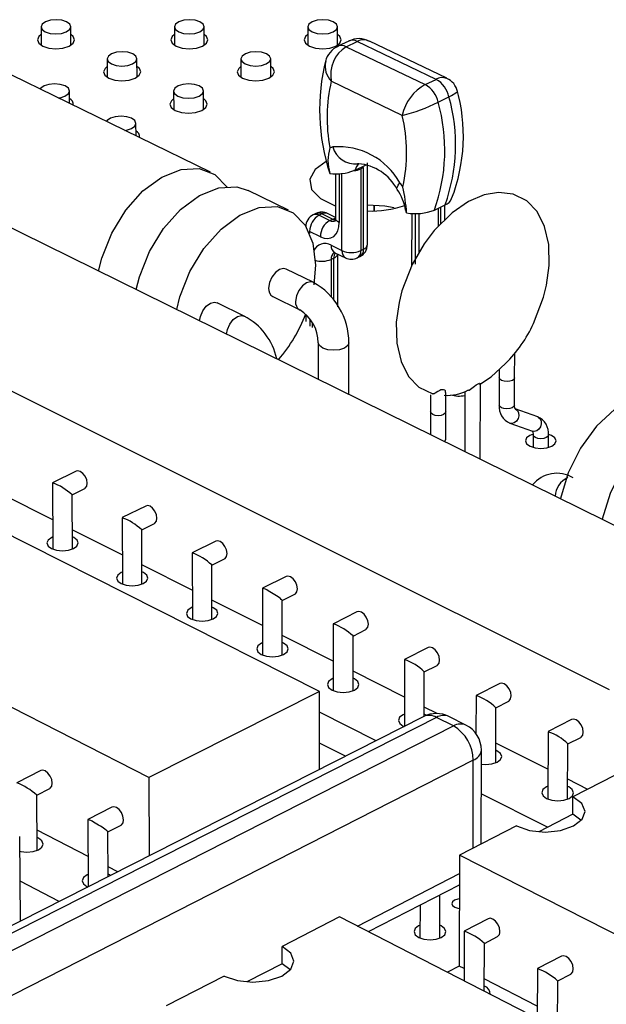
# Model space of a CAD drawing. Extents: x 0 to 201, y 0 to 148.
# Tile 7 of 13: x 125 to 138, y 103 to 125. Entities that reach past the tile are written whole.
import ezdxf

# ---------------------------------------------------------------- set-up
doc = ezdxf.new("R2010")
doc.units = 0
doc.layers.get('0').update_dxf_attribs({"linetype": 'CONTINUOUS'})

msp = doc.modelspace()

# ---------------------------------------------------------------- linework, layer by layer
at = {"color": 7, "linetype": 'CONTINUOUS'}
for p, q in [((125.91, 125.05), (125.913, 124.642)), ((126.573, 124.646), (126.57, 125.054)), ((128.872, 125.051), (128.873, 124.643)), ((129.532, 124.645), (129.531, 125.053)), ((131.833, 125.052), (131.833, 124.644)), ((132.492, 124.644), (132.492, 125.052)), ((132.741, 124.737), (132.501, 124.622)), ((132.685, 124.611), (132.925, 124.727)), ((132.685, 124.611), (134.44, 123.77)), ((134.68, 123.886), (132.925, 124.727)), ((134.917, 123.91), (133.201, 124.732)), ((129.67, 121.828), (124.293, 124.446)), ((127.378, 124.339), (127.38, 123.93)), ((128.041, 123.934), (128.039, 124.343)), ((130.347, 124.34), (130.348, 123.931)), ((131.009, 123.932), (131.008, 124.342)), ((133.929, 123.086), (132.353, 123.844)), ((134.44, 123.77), (134.68, 123.886)), ((126.541, 123.352), (126.539, 123.629)), ((128.853, 123.625), (128.855, 123.215)), ((129.517, 123.217), (129.516, 123.628)), ((134.726, 123.378), (134.966, 123.495)), ((142.227, 112.217), (120.671, 122.843)), ((128.018, 122.633), (128.016, 122.91)), ((132.885, 121.873), (133.124, 121.99)), ((132.957, 122.014), (132.937, 122.009)), ((133.155, 120.217), (133.157, 122.03)), ((132.443, 121.794), (132.443, 120.808)), ((132.885, 121.873), (132.855, 121.86)), ((133.01, 121.9), (133.009, 120.086)), ((133.07, 121.929), (133.01, 121.9)), ((133.069, 120.115), (133.07, 121.929)), ((131.406, 120.983), (130.507, 121.421)), ((138.531, 110.331), (116.976, 121.095)), ((133.3, 121.092), (133.3, 120.965)), ((133.306, 121.092), (133.306, 120.965)), ((134.641, 120.985), (134.88, 121.102)), ((134.871, 120.762), (134.872, 121.098)), ((132.012, 120.906), (131.953, 120.877)), ((132.142, 120.899), (132.082, 120.869)), ((132.082, 120.869), (132.321, 120.753)), ((132.381, 120.782), (132.142, 120.899)), ((132.443, 120.822), (132.271, 120.906)), ((134.139, 120.911), (134.137, 119.743)), ((132.321, 120.753), (132.381, 120.782)), ((132.112, 120.393), (131.873, 120.509)), ((132.351, 120.202), (132.59, 120.086)), ((132.43, 120.038), (132.669, 119.922)), ((132.497, 118.839), (132.497, 120.006)), ((133.009, 120.086), (133.069, 120.115)), ((132.41, 119.919), (132.351, 119.89)), ((132.929, 119.922), (132.989, 119.951)), ((131.952, 119.38), (131.352, 119.674)), ((132.002, 119.758), (131.965, 119.323)), ((130.421, 118.631), (129.821, 118.926)), ((131.054, 119.063), (131.653, 118.769)), ((131.648, 118.772), (131.653, 118.769)), ((131.788, 118.665), (131.788, 118.512)), ((132.093, 110.296), (116.74, 118.05)), ((132.064, 118.039), (132.064, 117.227)), ((132.744, 116.892), (132.744, 118.039)), ((136.423, 117.25), (136.426, 117.803)), ((136.082, 117.447), (136.082, 117.252)), ((136.083, 117.272), (136.08, 116.654)), ((136.42, 116.653), (136.422, 117.271)), ((135.319, 116.959), (135.315, 115.624)), ((135.655, 115.456), (135.662, 117.128)), ((134.555, 116.881), (134.554, 116.464)), ((134.896, 116.463), (134.898, 116.932)), ((134.555, 116.545), (134.554, 116)), ((134.894, 115.895), (134.896, 116.544)), ((136.935, 116.391), (136.435, 116.573)), ((128.305, 108.385), (112.955, 116.241)), ((136.319, 116.253), (136.309, 116.258)), ((136.319, 116.253), (136.82, 116.073)), ((136.835, 115.993), (136.833, 115.715)), ((137.172, 115.713), (137.174, 115.991)), ((126.688, 115.19), (126.164, 114.932)), ((126.163, 114.93), (126.173, 113.457)), ((126.598, 114.662), (126.879, 114.8)), ((126.169, 114.106), (125.067, 114.661)), ((126.607, 113.46), (126.598, 114.663)), ((128.234, 114.414), (127.71, 114.156)), ((127.709, 114.154), (127.717, 112.678)), ((127.713, 113.328), (126.604, 113.887)), ((128.145, 113.885), (128.426, 114.025)), ((128.151, 112.68), (128.145, 113.887)), ((129.788, 113.635), (129.264, 113.375)), ((129.263, 113.373), (129.269, 111.894)), ((129.701, 113.104), (129.982, 113.244)), ((129.266, 112.546), (128.149, 113.108)), ((129.704, 111.896), (129.701, 113.106)), ((131.351, 112.851), (130.828, 112.59)), ((130.826, 112.588), (130.829, 111.107)), ((131.264, 112.319), (131.546, 112.46)), ((130.828, 111.759), (129.703, 112.326)), ((131.266, 111.107), (131.264, 112.32)), ((132.922, 112.063), (132.399, 111.801)), ((132.398, 111.799), (132.398, 110.314)), ((132.398, 110.968), (131.265, 111.539)), ((132.836, 110.314), (132.837, 111.531)), ((132.837, 111.529), (133.119, 111.671)), ((134.502, 111.271), (133.98, 111.007)), ((133.979, 111.005), (133.976, 109.523)), ((134.418, 110.735), (134.7, 110.878)), ((133.977, 110.173), (132.836, 110.748)), ((134.416, 109.746), (134.418, 110.737)), ((136.091, 110.474), (135.569, 110.209)), ((132.093, 110.296), (128.305, 108.385)), ((132.094, 108.568), (132.093, 110.296)), ((135.568, 110.207), (135.565, 109.364)), ((134.703, 109.808), (134.416, 109.952)), ((136.008, 109.937), (136.291, 110.081)), ((134.405, 109.741), (120.744, 102.808)), ((134.687, 109.723), (121.024, 102.785)), ((133.349, 109.205), (132.093, 109.84)), ((135.066, 109.532), (134.687, 109.723)), ((135.343, 109.551), (134.965, 109.742)), ((136.003, 108.715), (136.008, 109.938)), ((121.402, 102.585), (135.066, 109.532)), ((133.948, 109.531), (133.971, 109.52)), ((137.689, 109.673), (137.167, 109.406)), ((135.565, 109.374), (135.553, 109.38)), ((137.166, 109.405), (137.158, 107.912)), ((132.671, 108.861), (132.093, 109.154)), ((137.161, 108.57), (136.005, 109.152)), ((137.599, 107.909), (137.607, 109.135)), ((137.607, 109.134), (137.89, 109.279)), ((135.677, 106.909), (135.685, 108.994)), ((135.506, 108.774), (121.85, 101.807)), ((125.905, 108.54), (125.37, 108.271)), ((138.967, 108.599), (137.718, 107.957)), ((128.305, 108.385), (128.313, 106.649)), ((138.045, 108.125), (137.602, 108.348)), ((125.815, 107.998), (126.105, 108.143)), ((125.825, 106.773), (125.815, 107.999)), ((137.151, 107.282), (135.682, 108.025)), ((137.716, 107.572), (137.718, 107.957)), ((127.485, 107.728), (126.95, 107.458)), ((137.716, 107.572), (136.96, 107.184)), ((137.895, 107.444), (137.716, 107.572)), ((126.949, 107.456), (126.959, 105.962)), ((127.396, 107.184), (127.686, 107.331)), ((126.955, 106.635), (125.821, 107.22)), ((127.402, 106.187), (127.396, 107.185)), ((136.463, 107.312), (135.202, 106.665)), ((125.451, 105.197), (125.436, 107.077)), ((135.202, 106.665), (135.194, 104.202)), ((141.653, 103.384), (135.202, 106.665)), ((127.614, 106.295), (127.401, 106.405)), ((126.312, 105.634), (125.444, 106.084)), ((133.177, 104.967), (135.2, 106.009)), ((126.926, 105.968), (126.949, 105.957)), ((135.2, 105.99), (135.182, 105.999)), ((134.764, 104.826), (134.766, 105.785)), ((134.324, 105.557), (134.322, 104.827)), ((132.537, 105.296), (131.259, 104.639)), ((138.988, 101.984), (132.537, 105.296)), ((135.835, 105.253), (135.304, 104.979)), ((133.18, 104.965), (133.18, 104.969)), ((135.304, 104.978), (135.3, 103.877)), ((135.748, 103.647), (135.752, 104.706)), ((135.752, 104.705), (136.041, 104.855)), ((131.259, 104.252), (131.259, 104.639)), ((137.461, 104.423), (136.931, 104.147)), ((131.259, 104.252), (130.475, 103.849)), ((131.435, 104.123), (131.259, 104.252)), ((135.194, 104.202), (134.931, 104.066)), ((135.301, 104.148), (135.194, 104.202)), ((136.93, 104.146), (136.924, 103.043)), ((129.975, 103.98), (128.685, 103.318)), ((136.926, 103.314), (135.749, 103.918)), ((137.373, 102.813), (137.379, 103.874)), ((137.379, 103.873), (137.669, 104.023))]:
    msp.add_line(p, q, dxfattribs=at)
at = {"color": 8, "linetype": 'CONTINUOUS'}
for p, q in [((132.53, 121.793), (132.53, 120.706)), ((132.59, 120.086), (132.59, 121.8)), ((134.214, 120.91), (134.212, 119.785)), ((134.303, 120.042), (134.305, 120.908)), ((134.726, 121.027), (134.725, 120.617)), ((134.785, 120.677), (134.786, 121.056)), ((131.873, 120.509), (131.873, 120.463)), ((132.351, 119.89), (132.351, 119.048)), ((132.41, 118.987), (132.41, 119.919)), ((131.874, 118.563), (131.874, 118.41)), ((131.933, 118.381), (131.933, 118.478)), ((135.499, 106.817), (135.506, 108.774)), ((132.936, 105.091), (135.201, 106.255))]:
    msp.add_line(p, q, dxfattribs=at)
at = {"color": 7, "linetype": 'CONTINUOUS'}
for points in [[(126.471, 124.94), (126.543, 124.992), (126.57, 125.052), (126.546, 125.113), (126.476, 125.164), (126.37, 125.198), (126.244, 125.21), (126.117, 125.198), (126.01, 125.164), (125.937, 125.113), (125.91, 125.052), (125.934, 124.992), (126.004, 124.94), (126.111, 124.906), (126.237, 124.894), (126.363, 124.906), (126.471, 124.94)], [(129.433, 124.94), (129.505, 124.992), (129.531, 125.052), (129.507, 125.113), (129.436, 125.164), (129.329, 125.198), (129.203, 125.21), (129.077, 125.198), (128.97, 125.164), (128.897, 125.113), (128.872, 125.052), (128.896, 124.992), (128.967, 124.94), (129.073, 124.906), (129.2, 124.894), (129.326, 124.906), (129.433, 124.94)], [(132.396, 124.94), (132.467, 124.992), (132.492, 125.052), (132.467, 125.113), (132.396, 125.164), (132.289, 125.198), (132.163, 125.21), (132.037, 125.198), (131.93, 125.164), (131.858, 125.113), (131.833, 125.052), (131.858, 124.992), (131.929, 124.94), (132.036, 124.906), (132.162, 124.894), (132.289, 124.906), (132.396, 124.94)], [(125.912, 124.879), (125.863, 124.838), (125.83, 124.763), (125.86, 124.687), (125.947, 124.623), (126.08, 124.58), (126.238, 124.565), (126.396, 124.58), (126.531, 124.623)], [(126.531, 124.623), (126.621, 124.687), (126.654, 124.763), (126.624, 124.838), (126.571, 124.883)], [(128.872, 124.88), (128.823, 124.838), (128.79, 124.763), (128.821, 124.687), (128.909, 124.623), (129.042, 124.58), (129.2, 124.565), (129.358, 124.58), (129.492, 124.623)], [(129.492, 124.623), (129.582, 124.687), (129.614, 124.763), (129.584, 124.838), (129.532, 124.882)], [(131.833, 124.881), (131.782, 124.838), (131.751, 124.763), (131.782, 124.687), (131.871, 124.623), (132.005, 124.58), (132.163, 124.565), (132.32, 124.58), (132.454, 124.623)], [(132.454, 124.623), (132.543, 124.687), (132.575, 124.763), (132.543, 124.838), (132.492, 124.881)], [(127.94, 124.229), (128.013, 124.28), (128.039, 124.341), (128.015, 124.402), (127.944, 124.453), (127.838, 124.488), (127.711, 124.5), (127.585, 124.488), (127.477, 124.453), (127.404, 124.402), (127.378, 124.341), (127.402, 124.28), (127.473, 124.229), (127.579, 124.194), (127.706, 124.182), (127.833, 124.194), (127.94, 124.229)], [(130.911, 124.229), (130.983, 124.28), (131.008, 124.341), (130.983, 124.402), (130.912, 124.453), (130.805, 124.488), (130.678, 124.5), (130.552, 124.488), (130.445, 124.453), (130.372, 124.402), (130.347, 124.341), (130.372, 124.28), (130.443, 124.229), (130.55, 124.194), (130.676, 124.182), (130.803, 124.194), (130.911, 124.229)], [(127.379, 124.168), (127.33, 124.127), (127.297, 124.051), (127.327, 123.975), (127.415, 123.911), (127.549, 123.868), (127.707, 123.852), (127.865, 123.868), (128, 123.911)], [(128, 123.911), (128.091, 123.975), (128.123, 124.051), (128.093, 124.127), (128.04, 124.172)], [(130.347, 124.17), (130.297, 124.127), (130.265, 124.051), (130.296, 123.975), (130.385, 123.911), (130.519, 123.868), (130.677, 123.852), (130.835, 123.868), (130.969, 123.911)], [(130.969, 123.911), (131.059, 123.975), (131.091, 124.051), (131.06, 124.127), (131.008, 124.171)], [(126.44, 123.514), (126.513, 123.565), (126.539, 123.626), (126.516, 123.688), (126.445, 123.739), (126.338, 123.774), (126.212, 123.786), (126.085, 123.774), (125.976, 123.739), (125.903, 123.688), (125.89, 123.669)], [(129.418, 123.514), (129.49, 123.565), (129.516, 123.626), (129.492, 123.688), (129.42, 123.739), (129.313, 123.774), (129.186, 123.786), (129.06, 123.774), (128.952, 123.739), (128.879, 123.688), (128.853, 123.626), (128.878, 123.565), (128.949, 123.514), (129.056, 123.479), (129.183, 123.467), (129.31, 123.479), (129.418, 123.514)], [(126.293, 123.473), (126.332, 123.479), (126.44, 123.514)], [(128.854, 123.454), (128.804, 123.412), (128.772, 123.336), (128.802, 123.26), (128.891, 123.195), (129.025, 123.151), (129.183, 123.136), (129.342, 123.151), (129.477, 123.195)], [(129.477, 123.195), (129.568, 123.26), (129.6, 123.336), (129.569, 123.412), (129.517, 123.457)], [(127.917, 122.795), (127.99, 122.847), (128.016, 122.908), (127.992, 122.969), (127.921, 123.021), (127.814, 123.056), (127.687, 123.068), (127.559, 123.056), (127.451, 123.021), (127.378, 122.969), (127.364, 122.951)], [(127.77, 122.753), (127.809, 122.76), (127.917, 122.795)], [(132.242, 122.059), (131.995, 121.885), (131.875, 121.668), (131.914, 121.444), (132.11, 121.24), (132.438, 121.081), (132.443, 121.079)], [(127.188, 119.63), (127.259, 119.915), (127.48, 120.472), (127.791, 120.983), (128.171, 121.409), (128.59, 121.718), (129.017, 121.888), (129.421, 121.906), (129.77, 121.771), (130.04, 121.494), (130.041, 121.493)], [(128.023, 119.219), (128.095, 119.504), (128.316, 120.062), (128.628, 120.573), (129.008, 121), (129.427, 121.31), (129.854, 121.48), (130.257, 121.498), (130.507, 121.421)], [(136.841, 118.466), (137.067, 119.053), (137.132, 119.315), (137.191, 119.753), (137.179, 120.219), (137.087, 120.623), (136.922, 120.949), (136.695, 121.187), (136.388, 121.339), (136.067, 121.375), (135.745, 121.319), (135.399, 121.173), (135.033, 120.923), (134.634, 120.527), (134.416, 120.238), (134.149, 119.776)], [(133.752, 121.035), (133.544, 121.072), (133.156, 121.093)], [(128.921, 118.776), (128.993, 119.061), (129.214, 119.62), (129.527, 120.133), (129.907, 120.56), (130.326, 120.871), (130.753, 121.042), (131.156, 121.06), (131.505, 120.926), (131.774, 120.649), (131.944, 120.25), (132.002, 119.758)], [(134.025, 120.924), (134.012, 120.947), (134.007, 120.995)], [(132.112, 120.393), (132.193, 120.363), (132.272, 120.354), (132.344, 120.367), (132.407, 120.4), (132.46, 120.453), (132.498, 120.524), (132.522, 120.609), (132.53, 120.706)], [(132.443, 120.808), (132.438, 120.754), (132.43, 120.73), (132.432, 120.732)], [(132.41, 120.047), (132.413, 120.045), (132.43, 120.038)], [(134.149, 119.776), (133.922, 119.188), (133.858, 118.929), (133.797, 118.493), (133.808, 118.03), (133.901, 117.62), (134.068, 117.29), (134.299, 117.051), (134.61, 116.902), (134.613, 116.902)], [(131.352, 119.674), (131.295, 119.687), (131.203, 119.665), (131.111, 119.597), (131.033, 119.495), (130.981, 119.373), (130.962, 119.251)], [(129.429, 118.526), (129.447, 118.625), (129.499, 118.747), (129.577, 118.85), (129.67, 118.918), (129.763, 118.94), (129.821, 118.926)], [(135.64, 117.109), (135.905, 117.281), (136.219, 117.575)], [(134.892, 116.933), (134.886, 116.972), (134.87, 116.987), (134.843, 116.996), (134.818, 116.996), (134.788, 116.99), (134.759, 116.979), (134.718, 116.958), (134.658, 116.921), (134.635, 116.908), (134.612, 116.902), (134.606, 116.904)], [(135.401, 116.983), (135.411, 116.987), (135.474, 117.032), (135.531, 117.075), (135.57, 117.102), (135.6, 117.12), (135.626, 117.133), (135.644, 117.138), (135.658, 117.136), (135.659, 117.128)], [(139.934, 116.83), (139.868, 116.859), (139.491, 116.914), (139.073, 116.814), (138.646, 116.564), (138.24, 116.184), (137.888, 115.701), (137.614, 115.152), (137.44, 114.578), (137.44, 114.577)], [(136.437, 116.571), (136.438, 116.571), (136.428, 116.591), (136.42, 116.637), (136.42, 116.653)], [(141.224, 116.046), (141.105, 116.2), (140.797, 116.406), (140.42, 116.462), (140.003, 116.36), (139.575, 116.11), (139.17, 115.729), (138.817, 115.245), (138.542, 114.696), (138.368, 114.121), (138.368, 114.119)], [(136.817, 116.074), (136.817, 116.074), (136.827, 116.054), (136.834, 116.009), (136.835, 115.993)], [(136.832, 116.007), (136.761, 115.98), (136.688, 115.925), (136.663, 115.861), (136.69, 115.796), (136.765, 115.741), (136.876, 115.705), (137.006, 115.692), (137.136, 115.705), (137.246, 115.741), (137.246, 115.741)], [(137.246, 115.741), (137.319, 115.796), (137.344, 115.861), (137.317, 115.925), (137.242, 115.98), (137.176, 116.005)], [(126.879, 114.8), (126.892, 114.808), (126.924, 114.853), (126.935, 114.919), (126.923, 114.997), (126.89, 115.074), (126.84, 115.14), (126.782, 115.183), (126.724, 115.198), (126.688, 115.19)], [(128.426, 114.025), (128.438, 114.032), (128.471, 114.077), (128.483, 114.143), (128.471, 114.221), (128.437, 114.299), (128.387, 114.364), (128.329, 114.408), (128.271, 114.423), (128.234, 114.414)], [(126.171, 113.727), (126.147, 113.716), (126.07, 113.66), (126.042, 113.594), (126.067, 113.527), (126.141, 113.471)], [(126.141, 113.471), (126.253, 113.434), (126.385, 113.42), (126.518, 113.434), (126.632, 113.471), (126.708, 113.527), (126.736, 113.594), (126.711, 113.66), (126.637, 113.716), (126.605, 113.73)], [(129.982, 113.244), (129.994, 113.252), (130.027, 113.296), (130.038, 113.363), (130.026, 113.441), (129.993, 113.519), (129.943, 113.585), (129.884, 113.629), (129.826, 113.644), (129.788, 113.635)], [(127.715, 112.949), (127.69, 112.938), (127.613, 112.881), (127.586, 112.815), (127.611, 112.748), (127.685, 112.692)], [(127.685, 112.692), (127.798, 112.654), (127.931, 112.641), (128.064, 112.654), (128.177, 112.692), (128.253, 112.748), (128.281, 112.815), (128.255, 112.881), (128.181, 112.938), (128.15, 112.951)], [(131.546, 112.46), (131.558, 112.467), (131.591, 112.512), (131.603, 112.578), (131.591, 112.656), (131.557, 112.735), (131.507, 112.801), (131.448, 112.845), (131.389, 112.86), (131.351, 112.851)], [(131.263, 112.319), (131.264, 112.319), (131.264, 112.323), (131.257, 112.331), (131.244, 112.343), (131.224, 112.358), (131.2, 112.377), (131.171, 112.397), (131.137, 112.42), (131.101, 112.443), (131.064, 112.467), (131.026, 112.49), (130.988, 112.512), (130.952, 112.533), (130.919, 112.551), (130.89, 112.566), (130.866, 112.578), (130.847, 112.586), (130.834, 112.59), (130.828, 112.59)], [(129.268, 112.167), (129.241, 112.155), (129.165, 112.099), (129.138, 112.032), (129.163, 111.965), (129.238, 111.908)], [(129.238, 111.908), (129.351, 111.87), (129.484, 111.857), (129.618, 111.87), (129.731, 111.908), (129.808, 111.965), (129.835, 112.032), (129.809, 112.099), (129.734, 112.155), (129.704, 112.169)], [(133.119, 111.671), (133.13, 111.678), (133.164, 111.723), (133.176, 111.789), (133.164, 111.868), (133.13, 111.946), (133.08, 112.013), (133.021, 112.057), (132.961, 112.072), (132.922, 112.063)], [(130.829, 111.381), (130.801, 111.369), (130.725, 111.312), (130.698, 111.244), (130.724, 111.177), (130.8, 111.12)], [(130.8, 111.12), (130.913, 111.082), (131.047, 111.068), (131.18, 111.082), (131.294, 111.12), (131.37, 111.177), (131.397, 111.244), (131.371, 111.312), (131.295, 111.369), (131.266, 111.382)], [(134.7, 110.878), (134.711, 110.885), (134.745, 110.929), (134.757, 110.996), (134.746, 111.075), (134.712, 111.153), (134.661, 111.22), (134.602, 111.264), (134.542, 111.28), (134.502, 111.271)], [(132.398, 110.591), (132.37, 110.578), (132.294, 110.52), (132.267, 110.453), (132.293, 110.385), (132.369, 110.327)], [(132.369, 110.327), (132.483, 110.289), (132.617, 110.276), (132.752, 110.289), (132.865, 110.327), (132.941, 110.385), (132.968, 110.453), (132.941, 110.52), (132.865, 110.578), (132.836, 110.59)], [(136.291, 110.081), (136.301, 110.087), (136.335, 110.132), (136.348, 110.199), (136.336, 110.277), (136.302, 110.356), (136.252, 110.423), (136.192, 110.468), (136.131, 110.483), (136.091, 110.474)], [(133.976, 109.796), (133.947, 109.782), (133.871, 109.725), (133.844, 109.656), (133.872, 109.588), (133.948, 109.531)], [(134.476, 109.764), (134.443, 109.782), (134.416, 109.795)], [(137.89, 109.279), (137.9, 109.285), (137.934, 109.33), (137.947, 109.397), (137.935, 109.476), (137.902, 109.555), (137.851, 109.622), (137.79, 109.666), (137.73, 109.682), (137.689, 109.673)], [(135.684, 108.685), (135.785, 108.677), (135.92, 108.691), (136.034, 108.73), (136.11, 108.788), (136.136, 108.856), (136.108, 108.924), (136.031, 108.982), (136.004, 108.995)], [(126.105, 108.143), (126.116, 108.15), (126.149, 108.195), (126.16, 108.262), (126.148, 108.341), (126.114, 108.42), (126.063, 108.488), (126.004, 108.533), (125.944, 108.549), (125.905, 108.54)], [(137.159, 108.193), (137.127, 108.178), (137.052, 108.12), (137.026, 108.051), (137.054, 107.982), (137.131, 107.924)], [(137.131, 107.924), (137.247, 107.885), (137.382, 107.871), (137.517, 107.885), (137.631, 107.924), (137.707, 107.982), (137.733, 108.051), (137.704, 108.12), (137.627, 108.178), (137.601, 108.19)], [(136.463, 107.312), (136.755, 107.213), (137.098, 107.178), (137.441, 107.213), (137.73, 107.312), (137.921, 107.46), (137.986, 107.635), (137.914, 107.809), (137.718, 107.957)], [(127.686, 107.331), (127.697, 107.337), (127.73, 107.382), (127.742, 107.449), (127.729, 107.529), (127.695, 107.608), (127.644, 107.676), (127.585, 107.721), (127.525, 107.737), (127.485, 107.728)], [(127.396, 107.184), (127.396, 107.184), (127.395, 107.188), (127.388, 107.196), (127.374, 107.207), (127.354, 107.222), (127.329, 107.24), (127.299, 107.261), (127.265, 107.283), (127.228, 107.307), (127.189, 107.331), (127.15, 107.354), (127.112, 107.377), (127.076, 107.398), (127.042, 107.416), (127.013, 107.432), (126.988, 107.444), (126.969, 107.453), (126.956, 107.457), (126.95, 107.458)], [(125.439, 106.75), (125.462, 106.745), (125.598, 106.731), (125.734, 106.745), (125.85, 106.784), (125.928, 106.843), (125.957, 106.912), (125.931, 106.982), (125.856, 107.04), (125.823, 107.055)], [(126.957, 106.237), (126.931, 106.225), (126.853, 106.166), (126.825, 106.097), (126.85, 106.027), (126.926, 105.968)], [(127.455, 106.214), (127.434, 106.225), (127.402, 106.24)], [(135.199, 105.694), (135.16, 105.688), (135.091, 105.664), (135.045, 105.629), (135.029, 105.587), (135.046, 105.545), (135.092, 105.509), (135.162, 105.485), (135.198, 105.479)], [(136.098, 104.972), (136.086, 105.052), (136.052, 105.132), (136, 105.201), (135.939, 105.246), (135.878, 105.263), (135.835, 105.253)], [(134.323, 105.11), (134.292, 105.096), (134.216, 105.038), (134.19, 104.968), (134.217, 104.899), (134.294, 104.84), (134.409, 104.8), (134.545, 104.786), (134.68, 104.8), (134.794, 104.84), (134.794, 104.84)], [(134.794, 104.84), (134.87, 104.899), (134.897, 104.968), (134.869, 105.038), (134.792, 105.096), (134.764, 105.109)], [(129.975, 103.98), (130.268, 103.879), (130.614, 103.843), (130.962, 103.879), (131.256, 103.98), (131.453, 104.131), (131.522, 104.31), (131.454, 104.488), (131.259, 104.639)], [(137.669, 104.023), (137.677, 104.029), (137.713, 104.073), (137.725, 104.141), (137.714, 104.221), (137.679, 104.302), (137.627, 104.37), (137.566, 104.416), (137.504, 104.433), (137.461, 104.423)]]:
    msp.add_lwpolyline(points, dxfattribs=at)
at = {"color": 8, "linetype": 'CONTINUOUS'}
for points in [[(135.148, 123.612), (135.154, 123.609), (135.116, 123.576), (135.02, 123.521), (134.966, 123.495)], [(133.816, 121.442), (133.81, 121.454), (133.814, 121.488), (133.836, 121.534), (133.876, 121.589)], [(132.381, 120.782), (132.421, 120.797), (132.443, 120.801)], [(132.381, 120.782), (132.421, 120.767), (132.44, 120.764)], [(132.53, 120.706), (132.493, 120.728), (132.466, 120.753), (132.449, 120.78), (132.443, 120.808), (132.443, 120.808)], [(131.953, 119.38), (131.895, 119.394), (131.803, 119.371), (131.711, 119.304), (131.633, 119.201), (131.58, 119.079), (131.562, 118.957)], [(130.029, 118.23), (130.047, 118.33), (130.099, 118.452), (130.177, 118.555), (130.27, 118.623), (130.363, 118.645), (130.421, 118.631)], [(132.163, 117.921), (132.09, 117.975), (132.064, 118.038)], [(132.744, 118.039), (132.718, 117.975), (132.645, 117.921), (132.534, 117.884), (132.404, 117.872), (132.274, 117.884), (132.163, 117.921)], [(136.133, 117.202), (136.096, 117.229), (136.083, 117.261), (136.083, 117.262)], [(136.422, 117.261), (136.41, 117.229), (136.373, 117.202), (136.319, 117.184), (136.254, 117.178), (136.188, 117.184), (136.133, 117.202)], [(134.895, 116.504), (134.883, 116.472), (134.846, 116.445), (134.791, 116.426), (134.726, 116.42), (134.661, 116.426), (134.605, 116.445), (134.568, 116.472), (134.555, 116.504), (134.555, 116.504)], [(136.13, 116.594), (136.093, 116.622), (136.08, 116.654), (136.08, 116.654)], [(136.42, 116.653), (136.407, 116.622), (136.371, 116.594), (136.316, 116.576), (136.251, 116.57), (136.186, 116.576), (136.13, 116.594)], [(136.435, 116.572), (136.446, 116.568), (136.487, 116.534), (136.511, 116.481), (136.515, 116.418), (136.498, 116.354), (136.463, 116.299), (136.414, 116.261), (136.36, 116.247), (136.319, 116.253)], [(136.935, 116.391), (136.946, 116.387), (136.987, 116.352), (137.011, 116.299), (137.015, 116.236), (136.998, 116.173), (136.963, 116.118), (136.914, 116.081), (136.86, 116.066), (136.82, 116.073)], [(134.863, 115.847), (134.881, 115.863), (134.894, 115.895)], [(136.885, 115.933), (136.848, 115.96), (136.835, 115.992), (136.835, 115.993)], [(137.174, 115.991), (137.161, 115.96), (137.125, 115.933), (137.07, 115.914), (137.006, 115.908), (136.941, 115.914), (136.885, 115.933)]]:
    msp.add_lwpolyline(points, dxfattribs=at)
at = {"color": 7, "linetype": 'CONTINUOUS'}
for centre, radius, start, end in [((132.682, 124.186), 0.465, 112.5703, 167.9331), ((133.067, 123.991), 0.728, 121.5894, 191.655), ((132.966, 124.322), 0.467, 60.0914, 118.4595), ((136.605, 123.203), 4.512, 165.6614, 198.1573), ((135.846, 123.034), 3.586, 166.9379, 190.7721), ((134.917, 122.882), 1.008, 118.2404, 168.3216), ((134.144, 123.254), 0.595, 12.0994, 60.217), ((134.385, 123.37), 0.594, 12.0911, 60.2381), ((134.767, 123.543), 0.392, 10.4272, 67.8434), ((131.196, 122.432), 3.917, 340.1498, 15.7396), ((131.458, 122.629), 3.828, 338.693, 15.8555), ((126.489, 123.334), 0.134, 350.7315, 67.2931), ((133.012, 126.811), 3.836, 283.8325, 296.5321), ((130.954, 122.315), 3.919, 340.1727, 15.7498), ((130.475, 122.268), 3.55, 347.4374, 13.324), ((127.964, 122.615), 0.135, 351.0586, 66.9766), ((133.229, 122.078), 0.949, 162.5223, 197.1426), ((132.485, 122.002), 0.396, 104.25, 114.0655), ((132.508, 120.821), 1.57, 29.3224, 94.3934), ((132.866, 120.943), 1.073, 27.6823, 85.2978), ((132.467, 122.885), 1.096, 262.3865, 290.7304), ((132.821, 122.315), 0.456, 274.2667, 294.4507), ((132.61, 120.663), 1.569, 32.0257, 36.1627), ((133.039, 120.865), 0.967, 6.7678, 36.6036), ((130.495, 120.693), 3.537, 3.7376, 13.109), ((134.817, 121.311), 0.218, 286.7874, 340.4283), ((132.082, 120.611), 0.296, 115.9154, 180.0437), ((132.296, 120.504), 0.423, 120.3812, 179.3308), ((132.142, 120.64), 0.296, 64.0641, 115.9139), ((133.221, 123.401), 2.438, 268.4629, 288.2322), ((134.229, 121.993), 1.089, 259.1958, 292.2254), ((132.535, 120.388), 0.424, 120.4023, 179.3146), ((132.859, 120.217), 0.296, 296.0309, 359.9528), ((132.799, 120.571), 0.529, 246.6627, 293.3373), ((132.799, 120.188), 0.296, 244.0004, 296.0299), ((131.213, 118.039), 1.531, 359.9779, 61.1262), ((131.149, 119.226), 0.188, 172.2592, 239.6188), ((131.2, 118.034), 0.864, 0.3436, 58.346), ((129.755, 117.375), 1.422, 12.3973, 62.0765), ((128.532, 119.933), 3.489, 319.3939, 338.923), ((134.086, 119.725), 3.029, 314.7791, 335.4435), ((134.938, 117.813), 0.942, 265.0141, 299.2415), ((135.189, 117.498), 0.642, 253.1142, 281.6225), ((136.472, 116.617), 0.394, 174.5218, 247.1867), ((136.782, 116.029), 0.393, 354.4409, 67.132), ((137.36, 114.442), 0.699, 58.9547, 140.8394), ((125.744, 113.757), 1.246, 46.6749, 70.3487), ((127.292, 112.984), 1.242, 46.6326, 70.4127), ((128.849, 112.206), 1.239, 46.5902, 70.4771), ((131.989, 110.637), 1.231, 46.5051, 70.6078), ((133.572, 109.847), 1.228, 46.4625, 70.6741), ((135.149, 109.045), 1.237, 46.1023, 70.1566), ((134.686, 109.187), 0.621, 63.2752, 116.9064), ((134.606, 108.759), 0.9, 0.9492, 59.2707), ((135.064, 108.996), 0.621, 359.7812, 63.2758), ((136.765, 108.252), 1.221, 46.377, 70.8081), ((124.82, 106.863), 1.51, 48.7688, 68.6842), ((134.81, 103.66), 1.407, 48.0012, 69.4689), ((135.98, 104.957), 0.119, 301.1116, 7.593), ((136.424, 102.824), 1.417, 47.7203, 69.0707), ((135.713, 103.593), 0.165, 355.7219, 77.6815)]:
    msp.add_arc(centre, radius, start, end, dxfattribs=at)
at = {"color": 8, "linetype": 'CONTINUOUS'}
for centre, radius, start, end in [((132.583, 124.428), 0.21, 60.7411, 112.8646), ((132.823, 124.548), 0.206, 60.2602, 113.38), ((133.061, 124.484), 0.278, 60.3932, 119.1296), ((132.684, 124.174), 0.467, 166.5299, 224.9811), ((134.813, 123.68), 0.246, 65.9043, 122.8819), ((132.883, 122.52), 0.513, 195.134, 276.0205), ((133.103, 121.837), 0.221, 125.4704, 170.5513), ((132.01, 120.745), 0.144, 59.9533, 113.3251), ((132.069, 120.774), 0.144, 59.96, 113.3267), ((132.214, 120.774), 0.144, 66.6484, 120.0072), ((132.393, 120.878), 0.144, 239.9705, 293.2243), ((132.211, 119.979), 0.263, 57.9397, 159.5585), ((133.028, 120.237), 0.128, 288.2788, 351.0447), ((132.523, 120.185), 0.173, 174.0759, 237.6814), ((132.529, 119.906), 0.179, 128.9261, 185.3239), ((132.63, 119.927), 0.22, 150.6874, 182.0326), ((132.365, 120.049), 0.137, 289.4524, 342.1794), ((132.762, 120.068), 0.173, 174.0507, 237.6679), ((132.837, 120.068), 0.173, 302.3098, 5.8719), ((132.901, 120.095), 0.169, 301.3783, 6.7937), ((132.14, 120.379), 0.532, 253.149, 293.3087), ((131.75, 118.932), 0.19, 172.435, 237.3438), ((137.791, 114.62), 0.465, 114.0301, 178.4236), ((134.529, 109.46), 0.307, 58.8835, 113.8045), ((134.844, 109.465), 0.301, 66.4037, 121.3946), ((135.223, 109.275), 0.301, 66.4155, 121.4388), ((135.412, 109.033), 0.276, 289.7951, 351.8761)]:
    msp.add_arc(centre, radius, start, end, dxfattribs=at)

doc.saveas('drawing.dxf')
